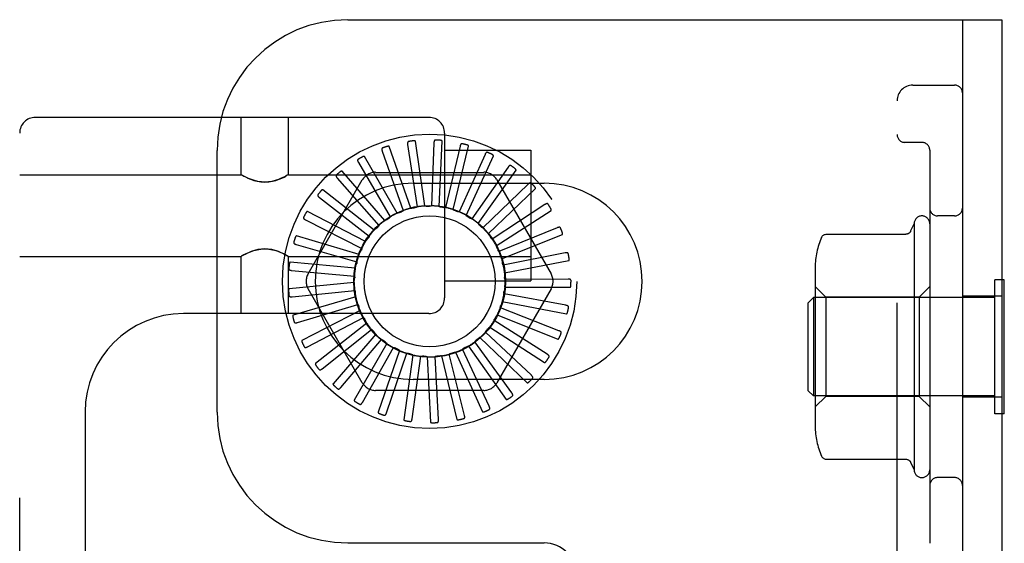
# Model space of a CAD drawing. Header units: inches. Extents: x 0 to 291, y 0 to 188.
# Tile 39 of 94: x 33.16 to 35.04, y 98.46 to 99.46. Entities that reach past the tile are written whole.
import ezdxf

# ---------------------------------------------------------------- set-up
doc = ezdxf.new("R2010")
doc.units = ezdxf.units.IN
doc.header["$LTSCALE"] = 16.01262
doc.header["$MEASUREMENT"] = 0
doc.linetypes.add('HIDDEN', pattern=[0.2, 0.1, -0.1])
doc.layers.add('DEFAULT_2', color=8, linetype='HIDDEN')

msp = doc.modelspace()

# ---------------------------------------------------------------- linework, layer by layer
at = {"layer": 'DEFAULT_2', "color": 8, "linetype": 'HIDDEN'}
for p, q in [((33.7827, 99.4566), (35.0327, 99.4566)), ((34.9577, 99.4566), (34.9577, 93.9566)), ((35.0327, 99.4566), (35.0327, 93.9566)), ((34.8627, 99.3316), (34.9427, 99.3316)), ((34.8327, 94.1116), (34.8327, 99.3016)), ((33.9377, 99.2699), (33.1852, 99.2699)), ((33.579, 99.1604), (33.579, 99.2699)), ((33.669, 99.1604), (33.669, 99.2699)), ((33.1552, 93.7394), (33.1552, 99.2399)), ((33.9677, 99.2399), (33.9677, 98.9249)), ((33.9028, 99.0962), (33.8619, 99.2143)), ((33.897, 99.2179), (33.915, 99.0989)), ((33.9298, 99.1006), (33.9121, 99.2243)), ((33.9472, 99.2211), (33.9423, 99.1008)), ((33.9573, 99.0997), (33.9632, 99.2245)), ((33.9971, 99.2147), (33.9696, 99.0976)), ((33.984, 99.0937), (34.0135, 99.2151)), ((34.8802, 99.2222), (34.8477, 99.2222)), ((33.5327, 98.7066), (33.5327, 99.2066)), ((33.877, 99.0869), (33.8145, 99.1951)), ((33.8484, 99.2052), (33.8885, 99.0917)), ((33.9677, 99.2074), (34.1327, 99.2074)), ((34.0449, 99.1991), (33.9957, 99.0893)), ((34.0091, 99.0827), (34.061, 99.1963)), ((34.1327, 99.2074), (34.1327, 98.9575)), ((34.8952, 99.2072), (34.8952, 98.456)), ((33.803, 99.1836), (33.8638, 99.0797)), ((34.0889, 99.1746), (34.0198, 99.0761)), ((33.1552, 99.1604), (33.579, 99.1604)), ((33.5795, 99.1601), (33.579, 99.1604)), ((33.5795, 99.1601), (33.5812, 99.1592)), ((33.581, 99.1593), (33.584, 99.1576)), ((33.6685, 99.1601), (33.6668, 99.1592)), ((33.669, 99.1604), (33.6684, 99.1601)), ((33.669, 99.1604), (34.1327, 99.1604)), ((33.7625, 99.1537), (33.8419, 99.0633)), ((33.8535, 99.0728), (33.7716, 99.1672)), ((33.8356, 99.1649), (34.0424, 99.1649)), ((34.0317, 99.0671), (34.1042, 99.1689)), ((33.7069, 98.9712), (33.8103, 99.1504)), ((33.9077, 99.1441), (34.1577, 99.1441)), ((34.1275, 99.1423), (34.0409, 99.0587)), ((34.051, 99.0476), (34.1414, 99.1338)), ((34.0677, 99.1504), (34.1711, 98.9712)), ((33.7284, 99.1167), (33.8235, 99.043)), ((33.833, 99.0545), (33.7348, 99.1317)), ((34.1592, 99.1033), (34.0584, 99.0375)), ((33.8164, 99.0327), (33.7053, 99.0899)), ((34.0661, 99.0247), (34.1713, 99.0923)), ((34.9427, 99.0816), (34.9102, 99.0816)), ((33.7019, 99.074), (33.8092, 99.0196)), ((34.183, 99.059), (34.0716, 99.0135)), ((34.8587, 99.0523), (34.8652, 99.0666)), ((34.8652, 99.0666), (34.8652, 98.5966)), ((33.8042, 99.0081), (33.6843, 99.0433)), ((34.0767, 98.9994), (34.1928, 99.0459)), ((34.6975, 99.0466), (34.8496, 99.0466)), ((33.6839, 99.027), (33.7996, 98.9939)), ((33.1552, 99.0044), (33.579, 99.0044)), ((33.5795, 99.0048), (33.579, 99.0044)), ((33.579, 98.8949), (33.579, 99.0044)), ((33.5812, 99.0057), (33.5795, 99.0048)), ((33.664, 99.0073), (33.667, 99.0056)), ((33.6668, 99.0057), (33.6685, 99.0048)), ((33.669, 99.0044), (33.6684, 99.0048)), ((33.669, 99.0044), (34.1327, 99.0044)), ((33.669, 98.8949), (33.669, 99.0044)), ((34.1979, 99.0109), (34.0799, 98.9874)), ((33.7969, 98.9817), (33.6725, 98.9935)), ((34.0824, 98.9726), (34.2051, 98.9963)), ((34.6762, 98.9833), (34.6762, 98.6799)), ((33.6752, 98.9774), (33.7951, 98.9668)), ((33.7948, 98.9543), (33.6704, 98.9424)), ((33.9677, 98.9574), (34.1327, 98.9574)), ((34.0828, 98.9452), (34.2078, 98.9452)), ((34.2036, 98.961), (34.0832, 98.9601)), ((34.6962, 98.9266), (34.6762, 98.9466)), ((34.8752, 98.9266), (34.8952, 98.9466)), ((35.0377, 98.9596), (35.0197, 98.9596)), ((35.0197, 98.7036), (35.0197, 98.9596)), ((35.0377, 98.7036), (35.0377, 98.9596)), ((33.676, 98.9271), (33.7958, 98.9394)), ((33.7978, 98.9271), (33.6779, 98.8919)), ((33.8103, 98.7629), (33.7069, 98.942)), ((34.1711, 98.942), (34.0677, 98.7629)), ((34.1996, 98.9108), (34.0813, 98.9328)), ((34.6627, 98.9156), (34.6727, 98.9256)), ((35.0197, 98.9256), (34.6727, 98.9256)), ((34.6727, 98.9256), (34.6727, 98.7376)), ((34.8752, 98.9266), (34.6962, 98.9266)), ((34.6962, 98.9266), (34.6962, 98.7366)), ((34.8752, 98.9266), (34.8752, 98.7366)), ((35.0327, 98.9281), (34.9577, 98.9281)), ((33.6864, 98.8779), (33.8016, 98.9126)), ((34.078, 98.9182), (34.2007, 98.8945)), ((34.6627, 98.7476), (34.6627, 98.9156)), ((33.9377, 98.8949), (33.4682, 98.8949)), ((33.8059, 98.9009), (33.6949, 98.8436)), ((34.0682, 98.8926), (34.1843, 98.8461)), ((34.1862, 98.8623), (34.0742, 98.9063)), ((33.7058, 98.8315), (33.8124, 98.8874)), ((33.8189, 98.8767), (33.7207, 98.7995)), ((33.8147, 98.8849), (33.8149, 98.8846)), ((34.0538, 98.8693), (34.1589, 98.8017)), ((34.1639, 98.8172), (34.0622, 98.8816)), ((33.7337, 98.7897), (33.8278, 98.8647)), ((33.8362, 98.8554), (33.7544, 98.761)), ((34.1335, 98.7772), (34.0458, 98.8597)), ((33.769, 98.7538), (33.8472, 98.8453)), ((33.8572, 98.8378), (33.7947, 98.7296)), ((34.0131, 98.8328), (34.0856, 98.7311)), ((34.096, 98.7436), (34.0255, 98.8412)), ((34.0352, 98.8491), (34.1256, 98.7629)), ((33.8105, 98.7253), (33.8699, 98.83)), ((33.8812, 98.8245), (33.8403, 98.7064)), ((33.8566, 98.7052), (33.8952, 98.8192)), ((33.9072, 98.8159), (33.8894, 98.6922)), ((33.9056, 98.6941), (33.922, 98.8134)), ((33.9344, 98.8124), (33.9404, 98.6876)), ((33.9559, 98.6926), (33.9494, 98.8127)), ((33.9618, 98.8142), (33.9913, 98.6927)), ((34.0056, 98.7005), (33.9764, 98.8173)), ((33.9883, 98.8211), (34.0402, 98.7074)), ((34.0528, 98.7178), (34.0021, 98.8269)), ((34.1577, 98.7691), (33.9077, 98.7691)), ((34.0424, 98.7483), (33.8356, 98.7483)), ((34.6627, 98.7476), (34.6727, 98.7376)), ((35.0197, 98.7376), (34.6727, 98.7376)), ((34.6962, 98.7366), (34.6762, 98.7166)), ((34.8752, 98.7366), (34.6962, 98.7366)), ((34.8752, 98.7366), (34.8952, 98.7166)), ((35.0327, 98.7351), (34.9577, 98.7351)), ((33.2802, 98.7069), (33.2802, 94.2724)), ((35.0377, 98.7036), (35.0197, 98.7036)), ((34.6975, 98.6167), (34.8496, 98.6167)), ((34.9427, 98.5816), (34.9102, 98.5816)), ((33.7827, 98.4566), (34.1577, 98.4566))]:
    msp.add_line(p, q, dxfattribs=at)
for points in [[(33.9502, 99.2267), (33.9498, 99.2266), (33.9493, 99.2265), (33.949, 99.2263), (33.9486, 99.2261), (33.9483, 99.2257), (33.9481, 99.2254), (33.9479, 99.225), (33.9477, 99.2245), (33.9476, 99.224), (33.9475, 99.2234), (33.9474, 99.2229), (33.9473, 99.2223), (33.9473, 99.2217), (33.9472, 99.2211)], [(33.849, 99.2115), (33.8486, 99.2113), (33.8483, 99.211), (33.848, 99.2107), (33.8478, 99.2103), (33.8476, 99.2099), (33.8476, 99.2095), (33.8475, 99.209), (33.8476, 99.2085), (33.8476, 99.208), (33.8477, 99.2075), (33.8478, 99.2069), (33.848, 99.2064), (33.8482, 99.2058), (33.8484, 99.2052)], [(33.8619, 99.2143), (33.8618, 99.2145), (33.8617, 99.2146), (33.8615, 99.2147), (33.8614, 99.2148), (33.8612, 99.2148), (33.861, 99.2148), (33.8607, 99.2149), (33.8605, 99.2149), (33.8603, 99.2149), (33.86, 99.2148), (33.8598, 99.2148), (33.8595, 99.2148), (33.8593, 99.2147), (33.859, 99.2147), (33.8587, 99.2146), (33.8584, 99.2146), (33.8581, 99.2145), (33.8578, 99.2144), (33.8575, 99.2143), (33.8572, 99.2142)], [(33.8989, 99.2239), (33.8985, 99.2238), (33.8981, 99.2236), (33.8977, 99.2233), (33.8975, 99.223), (33.8972, 99.2227), (33.8971, 99.2222), (33.897, 99.2218), (33.8969, 99.2213), (33.8968, 99.2208), (33.8968, 99.2202), (33.8969, 99.2197), (33.8969, 99.2191), (33.897, 99.2185), (33.897, 99.2179)], [(33.9121, 99.2243), (33.912, 99.2244), (33.9119, 99.2246), (33.9118, 99.2247), (33.9116, 99.2248), (33.9114, 99.2249), (33.9112, 99.2249), (33.911, 99.225), (33.9108, 99.225), (33.9106, 99.2251), (33.9103, 99.2251), (33.9101, 99.2251), (33.9098, 99.2251), (33.9096, 99.2252), (33.9093, 99.2252), (33.909, 99.2252), (33.9087, 99.2251), (33.9084, 99.2251), (33.9081, 99.2251), (33.9077, 99.2251), (33.9074, 99.225)], [(33.9632, 99.2245), (33.9632, 99.2247), (33.9631, 99.2249), (33.963, 99.225), (33.9629, 99.2251), (33.9627, 99.2252), (33.9625, 99.2253), (33.9623, 99.2254), (33.9621, 99.2255), (33.9619, 99.2256), (33.9617, 99.2257), (33.9614, 99.2257), (33.9612, 99.2258), (33.9609, 99.2259), (33.9606, 99.2259), (33.9604, 99.226), (33.9601, 99.226), (33.9598, 99.2261), (33.9594, 99.2261), (33.9591, 99.2261), (33.9587, 99.2262)], [(34.0011, 99.2196), (34.0007, 99.2197), (34.0002, 99.2197), (33.9998, 99.2196), (33.9994, 99.2194), (33.9991, 99.2191), (33.9988, 99.2188), (33.9985, 99.2184), (33.9983, 99.218), (33.998, 99.2175), (33.9978, 99.217), (33.9976, 99.2165), (33.9975, 99.2159), (33.9973, 99.2153), (33.9971, 99.2147)], [(34.0135, 99.2151), (34.0135, 99.2153), (34.0134, 99.2154), (34.0134, 99.2156), (34.0133, 99.2158), (34.0131, 99.2159), (34.013, 99.216), (34.0128, 99.2162), (34.0126, 99.2163), (34.0124, 99.2164), (34.0122, 99.2165), (34.012, 99.2166), (34.0117, 99.2167), (34.0115, 99.2169), (34.0112, 99.217), (34.0109, 99.2171), (34.0107, 99.2172), (34.0104, 99.2173), (34.0101, 99.2174), (34.0098, 99.2175), (34.0095, 99.2175)], [(33.8024, 99.1898), (33.8021, 99.1896), (33.8018, 99.1893), (33.8016, 99.1889), (33.8014, 99.1885), (33.8014, 99.1881), (33.8014, 99.1876), (33.8014, 99.1872), (33.8015, 99.1867), (33.8017, 99.1862), (33.8019, 99.1857), (33.8021, 99.1852), (33.8024, 99.1846), (33.8026, 99.1841), (33.803, 99.1836)], [(33.8145, 99.1951), (33.8144, 99.1952), (33.8143, 99.1953), (33.8141, 99.1954), (33.8139, 99.1954), (33.8137, 99.1954), (33.8135, 99.1954), (33.8133, 99.1954), (33.8131, 99.1953), (33.8128, 99.1953), (33.8126, 99.1952), (33.8124, 99.1952), (33.8121, 99.1951), (33.8119, 99.195), (33.8116, 99.1949), (33.8113, 99.1948), (33.8111, 99.1946), (33.8108, 99.1945), (33.8105, 99.1944), (33.8102, 99.1942), (33.8099, 99.1941)], [(34.0498, 99.2031), (34.0493, 99.2033), (34.0489, 99.2033), (34.0485, 99.2033), (34.0481, 99.2032), (34.0477, 99.203), (34.0473, 99.2027), (34.047, 99.2024), (34.0467, 99.202), (34.0464, 99.2016), (34.0461, 99.2012), (34.0458, 99.2007), (34.0455, 99.2002), (34.0452, 99.1996), (34.0449, 99.1991)], [(34.061, 99.1963), (34.0611, 99.1965), (34.0611, 99.1967), (34.061, 99.1969), (34.061, 99.197), (34.0608, 99.1972), (34.0607, 99.1974), (34.0606, 99.1975), (34.0604, 99.1977), (34.0602, 99.1978), (34.06, 99.198), (34.0598, 99.1981), (34.0596, 99.1983), (34.0594, 99.1984), (34.0592, 99.1986), (34.0589, 99.1987), (34.0587, 99.1989), (34.0584, 99.199), (34.0581, 99.1992), (34.0578, 99.1994), (34.0575, 99.1995)], [(34.0944, 99.1777), (34.094, 99.1779), (34.0936, 99.1781), (34.0932, 99.1781), (34.0928, 99.1781), (34.0924, 99.178), (34.092, 99.1778), (34.0916, 99.1775), (34.0912, 99.1772), (34.0908, 99.1769), (34.0904, 99.1765), (34.09, 99.1761), (34.0897, 99.1756), (34.0893, 99.1751), (34.0889, 99.1746)], [(34.1042, 99.1689), (34.1043, 99.1691), (34.1043, 99.1692), (34.1043, 99.1694), (34.1042, 99.1696), (34.1042, 99.1698), (34.1041, 99.17), (34.104, 99.1701), (34.1038, 99.1703), (34.1037, 99.1705), (34.1035, 99.1707), (34.1034, 99.1709), (34.1032, 99.1711), (34.103, 99.1713), (34.1028, 99.1715), (34.1026, 99.1717), (34.1024, 99.1719), (34.1021, 99.1721), (34.1019, 99.1723), (34.1016, 99.1725), (34.1014, 99.1726)], [(33.5836, 99.1579), (33.5871, 99.1561), (33.5915, 99.154), (33.5967, 99.1517), (33.6027, 99.1496), (33.6092, 99.1478), (33.6164, 99.1466), (33.6239, 99.1462), (33.6314, 99.1466), (33.6386, 99.1478), (33.6452, 99.1496), (33.6512, 99.1517), (33.6564, 99.1539), (33.6609, 99.156), (33.6644, 99.1579)], [(33.6669, 99.1593), (33.664, 99.1576), (33.6601, 99.1557), (33.6554, 99.1535), (33.6499, 99.1512), (33.6438, 99.1492), (33.6373, 99.1475), (33.6307, 99.1465), (33.624, 99.1462), (33.6174, 99.1465), (33.6107, 99.1475), (33.6043, 99.1492), (33.5982, 99.1512), (33.5927, 99.1534), (33.5879, 99.1557), (33.584, 99.1576)], [(33.7608, 99.1598), (33.7605, 99.1595), (33.7602, 99.1591), (33.7601, 99.1587), (33.76, 99.1583), (33.76, 99.1578), (33.7601, 99.1574), (33.7603, 99.157), (33.7605, 99.1565), (33.7607, 99.1561), (33.761, 99.1556), (33.7613, 99.1551), (33.7617, 99.1547), (33.7621, 99.1542), (33.7625, 99.1537)], [(33.7716, 99.1672), (33.7715, 99.1673), (33.7713, 99.1674), (33.7712, 99.1674), (33.771, 99.1674), (33.7708, 99.1674), (33.7706, 99.1673), (33.7704, 99.1673), (33.7702, 99.1672), (33.7699, 99.1671), (33.7697, 99.167), (33.7695, 99.1669), (33.7693, 99.1667), (33.769, 99.1666), (33.7688, 99.1665), (33.7686, 99.1663), (33.7683, 99.1661), (33.7681, 99.166), (33.7678, 99.1658), (33.7676, 99.1655), (33.7673, 99.1653)], [(34.1335, 99.1443), (34.1331, 99.1446), (34.1327, 99.1448), (34.1323, 99.1449), (34.1319, 99.145), (34.1315, 99.1449), (34.1311, 99.1448), (34.1306, 99.1447), (34.1302, 99.1445), (34.1297, 99.1442), (34.1293, 99.1439), (34.1288, 99.1435), (34.1284, 99.1431), (34.1279, 99.1427), (34.1275, 99.1423)], [(34.1414, 99.1338), (34.1415, 99.134), (34.1416, 99.1341), (34.1416, 99.1343), (34.1416, 99.1345), (34.1415, 99.1347), (34.1415, 99.1349), (34.1414, 99.1351), (34.1413, 99.1353), (34.1412, 99.1355), (34.1411, 99.1357), (34.141, 99.1359), (34.1408, 99.1361), (34.1407, 99.1364), (34.1405, 99.1366), (34.1403, 99.1368), (34.1402, 99.1371), (34.14, 99.1373), (34.1398, 99.1375), (34.1395, 99.1378), (34.1393, 99.1381)], [(33.7255, 99.1224), (33.7253, 99.122), (33.7251, 99.1216), (33.7251, 99.1212), (33.7251, 99.1208), (33.7252, 99.1203), (33.7254, 99.1199), (33.7256, 99.1195), (33.7259, 99.1191), (33.7262, 99.1187), (33.7266, 99.1183), (33.727, 99.1179), (33.7274, 99.1175), (33.7279, 99.1171), (33.7284, 99.1167)], [(33.7348, 99.1317), (33.7346, 99.1318), (33.7345, 99.1319), (33.7343, 99.1319), (33.7341, 99.1318), (33.7339, 99.1317), (33.7337, 99.1317), (33.7336, 99.1316), (33.7334, 99.1314), (33.7332, 99.1313), (33.733, 99.1312), (33.7328, 99.131), (33.7326, 99.1308), (33.7324, 99.1307), (33.7322, 99.1305), (33.732, 99.1303), (33.7318, 99.13), (33.7315, 99.1298), (33.7313, 99.1296), (33.7311, 99.1294), (33.7309, 99.1291)], [(33.9028, 99.0962), (33.905, 99.0966), (33.9072, 99.0969), (33.9094, 99.0972), (33.9116, 99.0975)], [(33.915, 99.0989), (33.9145, 99.0985), (33.9139, 99.0982), (33.9134, 99.0979), (33.9128, 99.0977), (33.9122, 99.0976), (33.9116, 99.0975)], [(33.9298, 99.1006), (33.9321, 99.1005), (33.9343, 99.1004), (33.9365, 99.1003), (33.9387, 99.1001)], [(33.9423, 99.1008), (33.9418, 99.1006), (33.9412, 99.1004), (33.9406, 99.1002), (33.94, 99.1001), (33.9393, 99.1001), (33.9387, 99.1001)], [(33.9573, 99.0997), (33.9594, 99.0992), (33.9616, 99.0987), (33.9637, 99.0981), (33.9659, 99.0976)], [(33.9696, 99.0976), (33.969, 99.0974), (33.9683, 99.0973), (33.9677, 99.0973), (33.9671, 99.0973), (33.9665, 99.0974), (33.9659, 99.0976)], [(34.1655, 99.1041), (34.1652, 99.1045), (34.1648, 99.1048), (34.1645, 99.1049), (34.1641, 99.1051), (34.1636, 99.1051), (34.1632, 99.1051), (34.1627, 99.105), (34.1623, 99.1049), (34.1618, 99.1047), (34.1613, 99.1045), (34.1608, 99.1042), (34.1603, 99.1039), (34.1597, 99.1036), (34.1592, 99.1033)], [(34.1713, 99.0923), (34.1714, 99.0924), (34.1715, 99.0926), (34.1715, 99.0927), (34.1716, 99.0929), (34.1716, 99.0931), (34.1715, 99.0933), (34.1715, 99.0935), (34.1715, 99.0938), (34.1714, 99.094), (34.1713, 99.0942), (34.1712, 99.0945), (34.1711, 99.0947), (34.171, 99.0949), (34.1709, 99.0952), (34.1708, 99.0955), (34.1707, 99.0957), (34.1705, 99.096), (34.1704, 99.0963), (34.1702, 99.0966), (34.17, 99.0969)], [(33.698, 99.079), (33.6979, 99.0786), (33.6978, 99.0781), (33.6978, 99.0777), (33.6979, 99.0773), (33.6981, 99.0769), (33.6983, 99.0765), (33.6986, 99.0762), (33.699, 99.0758), (33.6994, 99.0755), (33.6998, 99.0752), (33.7003, 99.0749), (33.7008, 99.0746), (33.7013, 99.0743), (33.7019, 99.074)], [(33.7053, 99.0899), (33.7052, 99.09), (33.705, 99.09), (33.7048, 99.0899), (33.7047, 99.0899), (33.7045, 99.0898), (33.7043, 99.0897), (33.7042, 99.0895), (33.704, 99.0894), (33.7038, 99.0892), (33.7037, 99.089), (33.7035, 99.0888), (33.7033, 99.0886), (33.7032, 99.0884), (33.703, 99.0882), (33.7028, 99.0879), (33.7027, 99.0877), (33.7025, 99.0874), (33.7024, 99.0872), (33.7022, 99.0869), (33.702, 99.0866)], [(33.8535, 99.0728), (33.8554, 99.0739), (33.8573, 99.075), (33.8592, 99.0761), (33.8612, 99.0772)], [(33.8638, 99.0797), (33.8635, 99.0792), (33.8631, 99.0787), (33.8627, 99.0783), (33.8622, 99.0779), (33.8617, 99.0775), (33.8612, 99.0772)], [(33.877, 99.0869), (33.8791, 99.0876), (33.8812, 99.0884), (33.8833, 99.0891), (33.8854, 99.0897)], [(33.8885, 99.0917), (33.8881, 99.0913), (33.8876, 99.0909), (33.8871, 99.0905), (33.8866, 99.0902), (33.886, 99.0899), (33.8854, 99.0897)], [(33.984, 99.0937), (33.986, 99.0928), (33.9881, 99.0919), (33.9901, 99.0909), (33.9921, 99.0899)], [(33.9957, 99.0893), (33.9951, 99.0892), (33.9945, 99.0892), (33.9938, 99.0893), (33.9932, 99.0895), (33.9926, 99.0897), (33.9921, 99.0899)], [(34.0091, 99.0827), (34.011, 99.0814), (34.0128, 99.0801), (34.0146, 99.0788), (34.0163, 99.0775)], [(34.0198, 99.0761), (34.0192, 99.0762), (34.0186, 99.0764), (34.018, 99.0766), (34.0174, 99.0768), (34.0168, 99.0771), (34.0163, 99.0775)], [(33.833, 99.0545), (33.8347, 99.056), (33.8364, 99.0574), (33.8381, 99.0589), (33.8398, 99.0603)], [(33.8419, 99.0633), (33.8417, 99.0627), (33.8414, 99.0622), (33.841, 99.0616), (33.8407, 99.0611), (33.8402, 99.0607), (33.8398, 99.0603)], [(34.0317, 99.0671), (34.0333, 99.0655), (34.0348, 99.0639), (34.0363, 99.0623), (34.0378, 99.0606)], [(34.0409, 99.0587), (34.0403, 99.0589), (34.0398, 99.0591), (34.0392, 99.0594), (34.0387, 99.0598), (34.0382, 99.0602), (34.0378, 99.0606)], [(34.1893, 99.0586), (34.1891, 99.059), (34.1888, 99.0593), (34.1885, 99.0596), (34.1881, 99.0598), (34.1877, 99.0599), (34.1873, 99.06), (34.1868, 99.06), (34.1863, 99.0599), (34.1858, 99.0599), (34.1852, 99.0597), (34.1847, 99.0596), (34.1841, 99.0594), (34.1836, 99.0592), (34.183, 99.059)], [(33.6843, 99.0433), (33.6842, 99.0433), (33.684, 99.0433), (33.6838, 99.0432), (33.6837, 99.0431), (33.6835, 99.043), (33.6834, 99.0428), (33.6832, 99.0427), (33.6831, 99.0425), (33.683, 99.0423), (33.6829, 99.0421), (33.6827, 99.0419), (33.6826, 99.0416), (33.6825, 99.0414), (33.6824, 99.0411), (33.6823, 99.0409), (33.6821, 99.0406), (33.682, 99.0403), (33.6819, 99.04), (33.6818, 99.0397), (33.6817, 99.0394)], [(33.8164, 99.0327), (33.8178, 99.0344), (33.8191, 99.0362), (33.8205, 99.0379), (33.822, 99.0396)], [(33.8235, 99.043), (33.8233, 99.0424), (33.8232, 99.0418), (33.8229, 99.0412), (33.8227, 99.0406), (33.8223, 99.0401), (33.822, 99.0396)], [(34.051, 99.0476), (34.0522, 99.0457), (34.0534, 99.0439), (34.0546, 99.042), (34.0557, 99.0401)], [(34.0584, 99.0375), (34.0579, 99.0379), (34.0574, 99.0382), (34.0569, 99.0386), (34.0564, 99.0391), (34.0561, 99.0395), (34.0557, 99.0401)], [(34.1928, 99.0459), (34.1929, 99.046), (34.193, 99.0461), (34.1931, 99.0463), (34.1932, 99.0464), (34.1932, 99.0466), (34.1932, 99.0468), (34.1932, 99.0471), (34.1932, 99.0473), (34.1932, 99.0475), (34.1932, 99.0478), (34.1931, 99.048), (34.1931, 99.0483), (34.193, 99.0485), (34.193, 99.0488), (34.1929, 99.0491), (34.1928, 99.0494), (34.1927, 99.0497), (34.1926, 99.05), (34.1925, 99.0503), (34.1924, 99.0505)], [(34.6884, 99.0406), (34.689, 99.0418), (34.6898, 99.0429), (34.6907, 99.0439), (34.6918, 99.0447), (34.6929, 99.0454), (34.6942, 99.046), (34.6955, 99.0464), (34.6969, 99.0466), (34.6975, 99.0466)], [(34.8587, 99.0523), (34.8585, 99.0521), (34.8584, 99.0518), (34.8583, 99.0515), (34.8581, 99.0513), (34.8579, 99.051), (34.8577, 99.0507), (34.8575, 99.0504), (34.8573, 99.0501), (34.857, 99.0498), (34.8567, 99.0495), (34.8563, 99.0492), (34.8559, 99.0488), (34.8555, 99.0485), (34.855, 99.0481), (34.8544, 99.0478), (34.8537, 99.0475), (34.8529, 99.0471), (34.852, 99.0469), (34.8508, 99.0466), (34.8496, 99.0466)], [(33.6792, 99.0312), (33.6791, 99.0307), (33.6791, 99.0303), (33.6792, 99.0299), (33.6794, 99.0295), (33.6797, 99.0292), (33.68, 99.0288), (33.6803, 99.0285), (33.6807, 99.0283), (33.6812, 99.028), (33.6817, 99.0278), (33.6822, 99.0276), (33.6828, 99.0274), (33.6833, 99.0272), (33.6839, 99.027)], [(33.8092, 99.0196), (33.8092, 99.0189), (33.8091, 99.0183), (33.809, 99.0177), (33.8089, 99.0171), (33.8086, 99.0165), (33.8084, 99.016)], [(34.0661, 99.0247), (34.067, 99.0227), (34.0678, 99.0206), (34.0686, 99.0185), (34.0694, 99.0165)], [(33.664, 99.0073), (33.6601, 99.0092), (33.6553, 99.0114), (33.6498, 99.0137), (33.6437, 99.0157), (33.6372, 99.0174), (33.6306, 99.0184), (33.6239, 99.0187), (33.6173, 99.0184), (33.6107, 99.0174), (33.6042, 99.0157), (33.5981, 99.0137), (33.5926, 99.0114), (33.5879, 99.0092), (33.584, 99.0072), (33.581, 99.0056)], [(33.5836, 99.007), (33.5871, 99.0088), (33.5915, 99.011), (33.5968, 99.0132), (33.6027, 99.0153), (33.6093, 99.0171), (33.6165, 99.0182), (33.624, 99.0187), (33.6315, 99.0182), (33.6387, 99.0171), (33.6453, 99.0153), (33.6512, 99.0132), (33.6565, 99.0109), (33.6609, 99.0088), (33.6644, 99.007)], [(33.8042, 99.0081), (33.8052, 99.0101), (33.8062, 99.0121), (33.8073, 99.014), (33.8084, 99.016)], [(34.0716, 99.0135), (34.0711, 99.0139), (34.0707, 99.0143), (34.0703, 99.0148), (34.0699, 99.0154), (34.0696, 99.0159), (34.0694, 99.0165)], [(34.2041, 99.0094), (34.2039, 99.0098), (34.2037, 99.0102), (34.2035, 99.0105), (34.2031, 99.0108), (34.2027, 99.011), (34.2023, 99.0111), (34.2019, 99.0112), (34.2014, 99.0113), (34.2009, 99.0113), (34.2003, 99.0113), (34.1997, 99.0112), (34.1992, 99.0111), (34.1986, 99.0111), (34.1979, 99.0109)], [(34.2051, 98.9963), (34.2052, 98.9963), (34.2054, 98.9964), (34.2055, 98.9966), (34.2056, 98.9967), (34.2056, 98.9969), (34.2057, 98.9971), (34.2057, 98.9973), (34.2058, 98.9975), (34.2058, 98.9978), (34.2058, 98.998), (34.2058, 98.9983), (34.2058, 98.9985), (34.2058, 98.9988), (34.2058, 98.9991), (34.2058, 98.9994), (34.2058, 98.9997), (34.2057, 99), (34.2057, 99.0003), (34.2057, 99.0006), (34.2056, 99.001)], [(33.6725, 98.9935), (33.6724, 98.9935), (33.6722, 98.9935), (33.6721, 98.9934), (33.6719, 98.9932), (33.6718, 98.9931), (33.6717, 98.9929), (33.6716, 98.9927), (33.6715, 98.9925), (33.6714, 98.9923), (33.6713, 98.9921), (33.6712, 98.9918), (33.6712, 98.9916), (33.6711, 98.9913), (33.671, 98.9911), (33.671, 98.9908), (33.6709, 98.9905), (33.6708, 98.9902), (33.6708, 98.9899), (33.6707, 98.9895), (33.6707, 98.9892)], [(33.7969, 98.9817), (33.7975, 98.9838), (33.7981, 98.9859), (33.7988, 98.9881), (33.7995, 98.9902)], [(33.7996, 98.9939), (33.7998, 98.9932), (33.7998, 98.9926), (33.7998, 98.992), (33.7998, 98.9914), (33.7997, 98.9908), (33.7995, 98.9902)], [(34.0767, 98.9994), (34.0772, 98.9973), (34.0776, 98.9951), (34.078, 98.9929), (34.0784, 98.9907)], [(34.0799, 98.9874), (34.0795, 98.9879), (34.0792, 98.9884), (34.0789, 98.9889), (34.0787, 98.9895), (34.0785, 98.9901), (34.0784, 98.9907)], [(33.6698, 98.9807), (33.6698, 98.9802), (33.6699, 98.9798), (33.6701, 98.9794), (33.6703, 98.9791), (33.6706, 98.9788), (33.671, 98.9785), (33.6714, 98.9783), (33.6718, 98.9781), (33.6723, 98.9779), (33.6729, 98.9778), (33.6734, 98.9777), (33.674, 98.9776), (33.6746, 98.9775), (33.6752, 98.9774)], [(33.7948, 98.9543), (33.7949, 98.9565), (33.7951, 98.9588), (33.7954, 98.961), (33.7957, 98.9632)], [(33.7951, 98.9668), (33.7953, 98.9662), (33.7955, 98.9656), (33.7956, 98.965), (33.7957, 98.9644), (33.7957, 98.9638), (33.7957, 98.9632)], [(34.0824, 98.9726), (34.0824, 98.9704), (34.0824, 98.9682), (34.0824, 98.9659), (34.0823, 98.9637)], [(34.0832, 98.9601), (34.0829, 98.9607), (34.0827, 98.9613), (34.0825, 98.9619), (34.0824, 98.9625), (34.0823, 98.9631), (34.0823, 98.9637)], [(34.0828, 98.9452), (34.0824, 98.943), (34.082, 98.9408), (34.0815, 98.9386), (34.0811, 98.9365)], [(34.2093, 98.9583), (34.2092, 98.9587), (34.2091, 98.9591), (34.2089, 98.9595), (34.2086, 98.9598), (34.2083, 98.9601), (34.2079, 98.9603), (34.2075, 98.9605), (34.207, 98.9606), (34.2065, 98.9607), (34.2059, 98.9608), (34.2054, 98.9609), (34.2048, 98.9609), (34.2042, 98.9609), (34.2036, 98.961)], [(34.2078, 98.9452), (34.2079, 98.9452), (34.2081, 98.9453), (34.2082, 98.9454), (34.2083, 98.9455), (34.2084, 98.9457), (34.2085, 98.9459), (34.2086, 98.9461), (34.2087, 98.9463), (34.2088, 98.9465), (34.2088, 98.9468), (34.2089, 98.947), (34.2089, 98.9473), (34.209, 98.9475), (34.209, 98.9478), (34.2091, 98.9481), (34.2091, 98.9484), (34.2091, 98.9487), (34.2091, 98.949), (34.2092, 98.9493), (34.2092, 98.9496)], [(33.6704, 98.9424), (33.6702, 98.9424), (33.67, 98.9423), (33.6699, 98.9422), (33.6698, 98.942), (33.6697, 98.9419), (33.6696, 98.9417), (33.6696, 98.9415), (33.6695, 98.9412), (33.6695, 98.941), (33.6694, 98.9408), (33.6694, 98.9405), (33.6694, 98.9403), (33.6694, 98.94), (33.6693, 98.9397), (33.6693, 98.9394), (33.6693, 98.9391), (33.6693, 98.9388), (33.6693, 98.9385), (33.6694, 98.9382), (33.6694, 98.9379)], [(33.6701, 98.9293), (33.6702, 98.9288), (33.6704, 98.9284), (33.6706, 98.9281), (33.6709, 98.9278), (33.6713, 98.9276), (33.6717, 98.9274), (33.6721, 98.9272), (33.6726, 98.9271), (33.6731, 98.9271), (33.6737, 98.927), (33.6742, 98.927), (33.6748, 98.9271), (33.6754, 98.9271), (33.676, 98.9271)], [(33.7958, 98.9394), (33.7961, 98.9389), (33.7964, 98.9383), (33.7966, 98.9377), (33.7968, 98.9371), (33.7969, 98.9365), (33.797, 98.9359)], [(33.7978, 98.9271), (33.7976, 98.9293), (33.7973, 98.9315), (33.7972, 98.9337), (33.797, 98.9359)], [(34.0813, 98.9328), (34.0811, 98.9334), (34.081, 98.934), (34.0809, 98.9346), (34.0809, 98.9352), (34.0809, 98.9359), (34.0811, 98.9365)], [(33.8016, 98.9126), (33.8021, 98.9122), (33.8024, 98.9117), (33.8028, 98.9111), (33.8031, 98.9106), (33.8033, 98.91), (33.8035, 98.9094)], [(33.8059, 98.9009), (33.8053, 98.903), (33.8046, 98.9051), (33.8041, 98.9073), (33.8035, 98.9094)], [(34.0742, 98.9063), (34.0741, 98.9069), (34.0741, 98.9075), (34.0742, 98.9082), (34.0743, 98.9088), (34.0745, 98.9094), (34.0747, 98.9099)], [(34.078, 98.9182), (34.0772, 98.9161), (34.0764, 98.914), (34.0756, 98.912), (34.0747, 98.9099)], [(34.2047, 98.9071), (34.2047, 98.9075), (34.2047, 98.908), (34.2045, 98.9084), (34.2043, 98.9087), (34.2041, 98.9091), (34.2037, 98.9093), (34.2033, 98.9096), (34.2029, 98.9098), (34.2024, 98.91), (34.2019, 98.9102), (34.2014, 98.9104), (34.2008, 98.9105), (34.2002, 98.9107), (34.1996, 98.9108)], [(33.6779, 98.8919), (33.6777, 98.8918), (33.6776, 98.8917), (33.6775, 98.8915), (33.6774, 98.8914), (33.6774, 98.8912), (33.6773, 98.891), (33.6773, 98.8907), (33.6773, 98.8905), (33.6773, 98.8903), (33.6773, 98.89), (33.6773, 98.8898), (33.6773, 98.8895), (33.6774, 98.8893), (33.6774, 98.889), (33.6775, 98.8887), (33.6775, 98.8884), (33.6776, 98.8881), (33.6776, 98.8878), (33.6777, 98.8875), (33.6778, 98.8872)], [(34.0682, 98.8926), (34.0671, 98.8907), (34.0659, 98.8888), (34.0646, 98.8869), (34.0634, 98.8851)], [(34.2007, 98.8945), (34.2009, 98.8945), (34.2011, 98.8946), (34.2012, 98.8947), (34.2014, 98.8948), (34.2015, 98.8949), (34.2016, 98.8951), (34.2018, 98.8953), (34.2019, 98.8954), (34.202, 98.8957), (34.2021, 98.8959), (34.2022, 98.8961), (34.2023, 98.8963), (34.2024, 98.8966), (34.2025, 98.8969), (34.2026, 98.8971), (34.2027, 98.8974), (34.2027, 98.8977), (34.2028, 98.898), (34.2029, 98.8984), (34.203, 98.8987)], [(33.6801, 98.8789), (33.6803, 98.8785), (33.6806, 98.8781), (33.6809, 98.8778), (33.6812, 98.8776), (33.6816, 98.8774), (33.682, 98.8773), (33.6825, 98.8773), (33.683, 98.8773), (33.6835, 98.8773), (33.6841, 98.8774), (33.6846, 98.8775), (33.6852, 98.8776), (33.6858, 98.8777), (33.6864, 98.8779)], [(33.8124, 98.8874), (33.8129, 98.8871), (33.8133, 98.8867), (33.8138, 98.8863), (33.8141, 98.8859), (33.8145, 98.8854), (33.8147, 98.8849)], [(33.8189, 98.8767), (33.8182, 98.878), (33.8175, 98.8793), (33.8168, 98.8806), (33.8162, 98.882), (33.8155, 98.8833), (33.8149, 98.8846)], [(34.0538, 98.8693), (34.0523, 98.8676), (34.0507, 98.866), (34.0492, 98.8644), (34.0476, 98.8629)], [(34.0622, 98.8816), (34.0623, 98.8822), (34.0624, 98.8828), (34.0626, 98.8834), (34.0628, 98.884), (34.0631, 98.8846), (34.0634, 98.8851)], [(33.8278, 98.8647), (33.8284, 98.8644), (33.8289, 98.8641), (33.8294, 98.8638), (33.8299, 98.8634), (33.8303, 98.8629), (33.8307, 98.8624)], [(33.8362, 98.8554), (33.8348, 98.8572), (33.8334, 98.8589), (33.8321, 98.8607), (33.8307, 98.8624)], [(34.0458, 98.8597), (34.046, 98.8603), (34.0462, 98.8608), (34.0465, 98.8614), (34.0468, 98.8619), (34.0472, 98.8624), (34.0476, 98.8629)], [(34.1905, 98.8577), (34.1906, 98.8581), (34.1907, 98.8586), (34.1906, 98.859), (34.1905, 98.8594), (34.1903, 98.8598), (34.19, 98.8601), (34.1897, 98.8604), (34.1893, 98.8607), (34.1888, 98.861), (34.1884, 98.8613), (34.1879, 98.8616), (34.1873, 98.8618), (34.1868, 98.8621), (34.1862, 98.8623)], [(33.6949, 98.8436), (33.6947, 98.8435), (33.6946, 98.8434), (33.6946, 98.8432), (33.6945, 98.843), (33.6945, 98.8428), (33.6945, 98.8426), (33.6945, 98.8424), (33.6945, 98.8422), (33.6946, 98.842), (33.6946, 98.8417), (33.6947, 98.8415), (33.6948, 98.8412), (33.6949, 98.841), (33.6949, 98.8407), (33.695, 98.8404), (33.6951, 98.8402), (33.6953, 98.8399), (33.6954, 98.8396), (33.6955, 98.8393), (33.6957, 98.8389)], [(33.6995, 98.8313), (33.6998, 98.8309), (33.7001, 98.8306), (33.7004, 98.8304), (33.7008, 98.8302), (33.7012, 98.8301), (33.7017, 98.8301), (33.7022, 98.8302), (33.7026, 98.8302), (33.7031, 98.8304), (33.7037, 98.8306), (33.7042, 98.8308), (33.7047, 98.831), (33.7053, 98.8312), (33.7058, 98.8315)], [(33.8472, 98.8453), (33.8478, 98.8452), (33.8484, 98.845), (33.849, 98.8447), (33.8495, 98.8444), (33.85, 98.8441), (33.8505, 98.8437)], [(33.8572, 98.8378), (33.8555, 98.8392), (33.8538, 98.8407), (33.8521, 98.8422), (33.8505, 98.8437)], [(34.0131, 98.8328), (34.0111, 98.8319), (34.0091, 98.831), (34.007, 98.8301), (34.005, 98.8292)], [(34.0255, 98.8412), (34.0258, 98.8417), (34.0261, 98.8423), (34.0265, 98.8428), (34.0269, 98.8432), (34.0274, 98.8436), (34.0279, 98.844)], [(34.0352, 98.8491), (34.0334, 98.8478), (34.0316, 98.8465), (34.0297, 98.8452), (34.0279, 98.844)], [(34.1843, 98.8461), (34.1844, 98.8461), (34.1846, 98.8461), (34.1848, 98.8461), (34.1849, 98.8462), (34.1851, 98.8463), (34.1852, 98.8465), (34.1854, 98.8466), (34.1856, 98.8468), (34.1857, 98.847), (34.1858, 98.8472), (34.186, 98.8474), (34.1861, 98.8476), (34.1863, 98.8478), (34.1864, 98.8481), (34.1866, 98.8483), (34.1867, 98.8486), (34.1868, 98.8489), (34.187, 98.8492), (34.1871, 98.8495), (34.1873, 98.8498)], [(33.8699, 98.83), (33.8706, 98.8299), (33.8712, 98.8299), (33.8718, 98.8297), (33.8724, 98.8295), (33.8729, 98.8293), (33.8735, 98.829)], [(33.8812, 98.8245), (33.8792, 98.8255), (33.8773, 98.8267), (33.8754, 98.8278), (33.8735, 98.829)], [(33.8952, 98.8192), (33.8958, 98.8193), (33.8964, 98.8193), (33.897, 98.8193), (33.8976, 98.8192), (33.8982, 98.8191), (33.8988, 98.8189)], [(33.9072, 98.8159), (33.9051, 98.8166), (33.903, 98.8173), (33.9009, 98.8181), (33.8988, 98.8189)], [(33.922, 98.8134), (33.9225, 98.8136), (33.9231, 98.8137), (33.9238, 98.8138), (33.9244, 98.8139), (33.925, 98.8138), (33.9256, 98.8138)], [(33.9344, 98.8124), (33.9322, 98.8127), (33.93, 98.813), (33.9278, 98.8134), (33.9256, 98.8138)], [(33.9494, 98.8127), (33.9499, 98.8131), (33.9505, 98.8133), (33.9511, 98.8135), (33.9517, 98.8137), (33.9523, 98.8138), (33.9529, 98.8138)], [(33.9618, 98.8142), (33.9596, 98.814), (33.9573, 98.8139), (33.9551, 98.8138), (33.9529, 98.8138)], [(33.9764, 98.8173), (33.9769, 98.8177), (33.9774, 98.8181), (33.9779, 98.8184), (33.9785, 98.8187), (33.9791, 98.8189), (33.9797, 98.819)], [(33.9883, 98.8211), (33.9862, 98.8205), (33.984, 98.82), (33.9818, 98.8195), (33.9797, 98.819)], [(34.0021, 98.8269), (34.0025, 98.8274), (34.0029, 98.8278), (34.0034, 98.8283), (34.0039, 98.8286), (34.0044, 98.8289), (34.005, 98.8292)], [(34.1672, 98.8119), (34.1675, 98.8123), (34.1676, 98.8127), (34.1676, 98.8131), (34.1675, 98.8135), (34.1674, 98.814), (34.1672, 98.8143), (34.1669, 98.8147), (34.1666, 98.8151), (34.1662, 98.8155), (34.1658, 98.8158), (34.1654, 98.8162), (34.1649, 98.8165), (34.1644, 98.8169), (34.1639, 98.8172)], [(33.7207, 98.7995), (33.7206, 98.7993), (33.7205, 98.7992), (33.7204, 98.799), (33.7204, 98.7988), (33.7205, 98.7986), (33.7205, 98.7984), (33.7205, 98.7982), (33.7206, 98.798), (33.7207, 98.7978), (33.7208, 98.7976), (33.7209, 98.7973), (33.721, 98.7971), (33.7211, 98.7969), (33.7213, 98.7966), (33.7214, 98.7964), (33.7216, 98.7961), (33.7218, 98.7958), (33.7219, 98.7956), (33.7221, 98.7953), (33.7223, 98.7951)], [(34.1589, 98.8017), (34.1591, 98.8016), (34.1592, 98.8016), (34.1594, 98.8016), (34.1596, 98.8017), (34.1598, 98.8018), (34.16, 98.8019), (34.1601, 98.802), (34.1603, 98.8021), (34.1605, 98.8023), (34.1607, 98.8024), (34.1609, 98.8026), (34.161, 98.8028), (34.1612, 98.803), (34.1614, 98.8032), (34.1616, 98.8034), (34.1618, 98.8037), (34.162, 98.8039), (34.1622, 98.8042), (34.1623, 98.8044), (34.1625, 98.8047)], [(33.7276, 98.7883), (33.7279, 98.7879), (33.7282, 98.7877), (33.7286, 98.7875), (33.729, 98.7874), (33.7295, 98.7874), (33.7299, 98.7875), (33.7304, 98.7876), (33.7308, 98.7878), (33.7313, 98.788), (33.7318, 98.7883), (33.7323, 98.7886), (33.7327, 98.7889), (33.7332, 98.7893), (33.7337, 98.7897)], [(34.1357, 98.7713), (34.136, 98.7717), (34.1362, 98.7721), (34.1363, 98.7725), (34.1363, 98.7729), (34.1363, 98.7733), (34.1361, 98.7737), (34.136, 98.7742), (34.1357, 98.7746), (34.1354, 98.775), (34.1351, 98.7755), (34.1347, 98.7759), (34.1343, 98.7763), (34.1339, 98.7768), (34.1335, 98.7772)], [(33.7544, 98.761), (33.7543, 98.7608), (33.7542, 98.7607), (33.7542, 98.7605), (33.7542, 98.7603), (33.7543, 98.7601), (33.7544, 98.7599), (33.7545, 98.7597), (33.7546, 98.7595), (33.7547, 98.7593), (33.7548, 98.7591), (33.755, 98.7589), (33.7552, 98.7587), (33.7553, 98.7585), (33.7555, 98.7583), (33.7557, 98.7581), (33.7559, 98.7579), (33.7561, 98.7576), (33.7563, 98.7574), (33.7566, 98.7572), (33.7568, 98.7569)], [(34.1256, 98.7629), (34.1258, 98.7628), (34.1259, 98.7627), (34.1261, 98.7627), (34.1263, 98.7627), (34.1265, 98.7628), (34.1267, 98.7628), (34.1269, 98.7629), (34.1271, 98.763), (34.1273, 98.7631), (34.1275, 98.7633), (34.1277, 98.7634), (34.1279, 98.7636), (34.1281, 98.7637), (34.1283, 98.7639), (34.1286, 98.7641), (34.1288, 98.7643), (34.129, 98.7645), (34.1293, 98.7647), (34.1295, 98.7649), (34.1298, 98.7652)], [(33.7632, 98.7513), (33.7636, 98.751), (33.764, 98.7508), (33.7644, 98.7508), (33.7649, 98.7508), (33.7653, 98.7508), (33.7657, 98.751), (33.7661, 98.7512), (33.7665, 98.7515), (33.767, 98.7518), (33.7674, 98.7521), (33.7678, 98.7525), (33.7682, 98.7529), (33.7686, 98.7534), (33.769, 98.7538)], [(34.0971, 98.7374), (34.0974, 98.7377), (34.0977, 98.7381), (34.0979, 98.7384), (34.098, 98.7389), (34.098, 98.7393), (34.098, 98.7397), (34.0979, 98.7402), (34.0977, 98.7406), (34.0975, 98.7411), (34.0973, 98.7416), (34.097, 98.7421), (34.0967, 98.7426), (34.0963, 98.7431), (34.096, 98.7436)], [(33.7947, 98.7296), (33.7947, 98.7294), (33.7946, 98.7292), (33.7947, 98.7291), (33.7947, 98.7289), (33.7948, 98.7287), (33.7949, 98.7285), (33.7951, 98.7284), (33.7952, 98.7282), (33.7954, 98.728), (33.7955, 98.7278), (33.7957, 98.7277), (33.7959, 98.7275), (33.7961, 98.7273), (33.7963, 98.7272), (33.7966, 98.727), (33.7968, 98.7268), (33.7971, 98.7266), (33.7973, 98.7264), (33.7976, 98.7263), (33.7979, 98.7261)], [(33.8053, 98.7217), (33.8057, 98.7215), (33.8061, 98.7215), (33.8065, 98.7214), (33.807, 98.7215), (33.8074, 98.7217), (33.8077, 98.7219), (33.8081, 98.7222), (33.8085, 98.7225), (33.8088, 98.7229), (33.8092, 98.7233), (33.8095, 98.7238), (33.8098, 98.7243), (33.8102, 98.7248), (33.8105, 98.7253)], [(34.0856, 98.7311), (34.0857, 98.7309), (34.0859, 98.7309), (34.086, 98.7308), (34.0862, 98.7308), (34.0864, 98.7308), (34.0866, 98.7308), (34.0868, 98.7309), (34.087, 98.7309), (34.0873, 98.731), (34.0875, 98.7311), (34.0877, 98.7312), (34.088, 98.7313), (34.0882, 98.7314), (34.0885, 98.7315), (34.0887, 98.7317), (34.089, 98.7318), (34.0892, 98.732), (34.0895, 98.7321), (34.0898, 98.7323), (34.09, 98.7325)], [(33.8403, 98.7064), (33.8403, 98.7062), (33.8403, 98.706), (33.8403, 98.7059), (33.8404, 98.7057), (33.8406, 98.7055), (33.8407, 98.7054), (33.8409, 98.7053), (33.841, 98.7051), (33.8412, 98.705), (33.8414, 98.7048), (33.8416, 98.7047), (33.8419, 98.7046), (33.8421, 98.7044), (33.8424, 98.7043), (33.8426, 98.7042), (33.8429, 98.7041), (33.8432, 98.7039), (33.8435, 98.7038), (33.8437, 98.7037), (33.844, 98.7036)], [(33.8522, 98.7007), (33.8526, 98.7006), (33.853, 98.7006), (33.8534, 98.7006), (33.8538, 98.7008), (33.8542, 98.701), (33.8545, 98.7013), (33.8548, 98.7017), (33.8551, 98.7021), (33.8554, 98.7025), (33.8557, 98.703), (33.8559, 98.7035), (33.8561, 98.704), (33.8564, 98.7046), (33.8566, 98.7052)], [(34.0043, 98.6944), (34.0047, 98.6945), (34.0051, 98.6947), (34.0054, 98.695), (34.0057, 98.6954), (34.0058, 98.6957), (34.006, 98.6962), (34.006, 98.6966), (34.0061, 98.6971), (34.0061, 98.6976), (34.006, 98.6982), (34.0059, 98.6988), (34.0058, 98.6993), (34.0057, 98.6999), (34.0056, 98.7005)], [(34.0402, 98.7074), (34.0403, 98.7072), (34.0405, 98.7071), (34.0406, 98.7071), (34.0408, 98.707), (34.041, 98.707), (34.0412, 98.707), (34.0414, 98.707), (34.0417, 98.707), (34.0419, 98.707), (34.0421, 98.7071), (34.0424, 98.7071), (34.0426, 98.7072), (34.0429, 98.7072), (34.0432, 98.7073), (34.0434, 98.7074), (34.0437, 98.7075), (34.044, 98.7076), (34.0443, 98.7077), (34.0446, 98.7078), (34.045, 98.708)], [(34.0528, 98.7115), (34.0532, 98.7117), (34.0535, 98.712), (34.0537, 98.7123), (34.0539, 98.7127), (34.054, 98.7131), (34.054, 98.7136), (34.054, 98.714), (34.054, 98.7145), (34.0539, 98.715), (34.0537, 98.7155), (34.0535, 98.7161), (34.0533, 98.7166), (34.0531, 98.7172), (34.0528, 98.7178)], [(33.8894, 98.6922), (33.8894, 98.692), (33.8895, 98.6919), (33.8896, 98.6917), (33.8897, 98.6916), (33.8899, 98.6915), (33.89, 98.6913), (33.8902, 98.6912), (33.8904, 98.6911), (33.8906, 98.691), (33.8908, 98.6909), (33.8911, 98.6908), (33.8913, 98.6907), (33.8916, 98.6907), (33.8918, 98.6906), (33.8921, 98.6905), (33.8924, 98.6904), (33.8927, 98.6904), (33.893, 98.6903), (33.8934, 98.6902), (33.8937, 98.6902)], [(33.9022, 98.6889), (33.9026, 98.6888), (33.903, 98.6889), (33.9034, 98.6891), (33.9038, 98.6893), (33.9041, 98.6896), (33.9044, 98.6899), (33.9046, 98.6903), (33.9048, 98.6908), (33.905, 98.6913), (33.9052, 98.6918), (33.9053, 98.6923), (33.9054, 98.6929), (33.9055, 98.6935), (33.9056, 98.6941)], [(33.9404, 98.6876), (33.9404, 98.6874), (33.9405, 98.6873), (33.9406, 98.6872), (33.9408, 98.687), (33.9409, 98.6869), (33.9411, 98.6869), (33.9413, 98.6868), (33.9415, 98.6867), (33.9418, 98.6867), (33.942, 98.6866), (33.9422, 98.6866), (33.9425, 98.6865), (33.9428, 98.6865), (33.943, 98.6865), (33.9433, 98.6864), (33.9436, 98.6864), (33.9439, 98.6864), (33.9443, 98.6864), (33.9446, 98.6864), (33.9449, 98.6864)], [(33.9535, 98.6867), (33.954, 98.6868), (33.9544, 98.6869), (33.9547, 98.6872), (33.955, 98.6875), (33.9553, 98.6878), (33.9555, 98.6882), (33.9556, 98.6886), (33.9558, 98.6891), (33.9558, 98.6896), (33.9559, 98.6902), (33.9559, 98.6907), (33.9559, 98.6913), (33.9559, 98.6919), (33.9559, 98.6926)], [(33.9913, 98.6927), (33.9913, 98.6926), (33.9914, 98.6924), (33.9916, 98.6923), (33.9917, 98.6923), (33.9919, 98.6922), (33.9921, 98.6921), (33.9923, 98.6921), (33.9926, 98.6921), (33.9928, 98.6921), (33.993, 98.6921), (33.9933, 98.6921), (33.9936, 98.6921), (33.9938, 98.6921), (33.9941, 98.6921), (33.9944, 98.6921), (33.9947, 98.6922), (33.995, 98.6922), (33.9953, 98.6923), (33.9956, 98.6923), (33.996, 98.6924)], [(34.6884, 98.6226), (34.689, 98.6214), (34.6898, 98.6203), (34.6907, 98.6194), (34.6918, 98.6185), (34.6929, 98.6178), (34.6942, 98.6172), (34.6955, 98.6169), (34.6969, 98.6167), (34.6975, 98.6167)], [(34.8496, 98.6167), (34.8508, 98.6166), (34.852, 98.6164), (34.8529, 98.6161), (34.8537, 98.6158), (34.8544, 98.6154), (34.855, 98.6151), (34.8555, 98.6147), (34.8559, 98.6144), (34.8563, 98.6141), (34.8567, 98.6137), (34.857, 98.6134), (34.8573, 98.6131), (34.8575, 98.6128), (34.8577, 98.6125), (34.8579, 98.6122), (34.8581, 98.612), (34.8583, 98.6117), (34.8584, 98.6114), (34.8585, 98.6112), (34.8587, 98.6109), (34.8652, 98.5966)]]:
    msp.add_lwpolyline(points, dxfattribs=at)
for radius in [0.2813, 0.1452, 0.1253]:
    msp.add_circle((33.939, 98.9566), radius, dxfattribs=at)
for centre, radius, start, end in [((33.7827, 99.2066), 0.25, 90, 180), ((34.8627, 99.3016), 0.03, 90, 180), ((34.9427, 99.3166), 0.015, 0, 90), ((33.1852, 99.2399), 0.03, 90, 180), ((33.9377, 99.2399), 0.03, 0, 90), ((33.939, 98.9566), 0.2703, 85.8095, 87.621), ((34.8477, 99.2372), 0.015, 180, 270), ((33.939, 98.9566), 0.2703, 107.6079, 109.4393), ((33.939, 98.9566), 0.2703, 96.7174, 98.5302), ((33.939, 98.9566), 0.2703, 74.8798, 76.7121), ((34.8802, 99.2072), 0.015, 0, 90), ((33.939, 98.9566), 0.2703, 118.5353, 120.3483), ((33.939, 98.9566), 0.2703, 63.9898, 65.8029), ((33.939, 98.9566), 0.2703, 53.0625, 54.8938), ((33.939, 98.9566), 0.2703, 129.4457, 131.2575), ((33.8356, 99.1358), 0.0292, 90, 150), ((34.0424, 99.1358), 0.0292, 30, 90), ((33.9077, 98.9566), 0.1875, 90, 270), ((33.939, 98.9566), 0.2703, 42.1721, 43.9848), ((34.1577, 98.9566), 0.1875, 270, 90), ((33.939, 98.9566), 0.2703, 140.3346, 142.1665), ((33.939, 98.9566), 0.1443, 104.5462, 110.4924), ((33.939, 98.9566), 0.1443, 93.6371, 99.5833), ((33.939, 98.9566), 0.1443, 82.728, 88.6743), ((33.939, 98.9566), 0.1443, 71.8189, 77.7652), ((33.939, 98.9566), 0.2703, 31.2637, 33.0755), ((34.9102, 99.0966), 0.015, 180, 270), ((34.9427, 99.0966), 0.015, 270, 360), ((33.939, 98.9566), 0.2703, 151.2627, 153.0757), ((33.939, 98.9566), 0.1443, 115.4553, 121.4015), ((33.939, 98.9566), 0.1443, 60.9098, 66.8561), ((33.939, 98.9566), 0.1443, 50.0007, 55.947), ((34.8802, 99.0666), 0.015, 0, 179.9999), ((33.939, 98.9566), 0.1443, 126.3644, 132.3106), ((33.939, 98.9566), 0.1443, 39.0916, 45.0379), ((33.939, 98.9566), 0.2703, 20.3346, 22.1666), ((33.939, 98.9566), 0.2703, 162.1533, 163.9848), ((33.939, 98.9566), 0.1443, 137.2735, 143.2197), ((34.8174, 98.9833), 0.1412, 156.05, 180), ((33.939, 98.9566), 0.1443, 148.1826, 154.1288), ((33.939, 98.9566), 0.1443, 28.1826, 34.1288), ((33.939, 98.9566), 0.1443, 159.0916, 165.0379), ((33.939, 98.9566), 0.1443, 17.2735, 23.2197), ((33.939, 98.9566), 0.2703, 9.4443, 11.2574), ((33.939, 98.9566), 0.2703, 173.0804, 174.8935), ((33.939, 98.9566), 0.1443, 6.3644, 12.3106), ((33.7321, 98.9566), 0.0292, 150, 210), ((33.939, 98.9566), 0.1443, 170.0007, 175.947), ((34.1459, 98.9566), 0.0292, 330, 30), ((33.939, 98.9566), 0.1443, 180.9098, 186.8561), ((33.939, 98.9566), 0.1443, 355.4553, 1.4015), ((33.939, 98.9566), 0.2703, 358.5093, 0.3483), ((33.939, 98.9566), 0.2703, 183.9727, 185.8031), ((33.939, 98.9566), 0.1443, 191.8189, 197.7652), ((33.939, 98.9566), 0.1443, 344.5462, 350.4924), ((33.9377, 98.9249), 0.03, 270, 360), ((33.939, 98.9566), 0.2703, 347.6268, 349.4393), ((33.4682, 98.7069), 0.188, 90, 180), ((33.939, 98.9566), 0.1443, 202.728, 208.6743), ((33.939, 98.9566), 0.1443, 333.6371, 339.5833), ((33.939, 98.9566), 0.2703, 194.8803, 196.7119), ((33.939, 98.9566), 0.1443, 213.6371, 219.5833), ((33.939, 98.9566), 0.1443, 322.728, 328.6743), ((33.939, 98.9566), 0.1443, 224.5462, 230.4924), ((33.939, 98.9566), 0.1443, 311.8189, 317.7652), ((33.939, 98.9566), 0.2703, 336.7179, 338.5301), ((33.939, 98.9566), 0.2703, 205.8081, 207.6211), ((33.939, 98.9566), 0.1443, 235.4553, 241.4015), ((33.939, 98.9566), 0.1443, 300.9098, 306.8561), ((33.939, 98.9566), 0.1443, 246.3644, 252.3106), ((33.939, 98.9566), 0.1443, 257.2735, 263.2197), ((33.939, 98.9566), 0.1443, 268.1826, 274.1288), ((33.939, 98.9566), 0.1443, 279.0916, 285.0379), ((33.939, 98.9566), 0.1443, 290.0007, 295.947), ((33.939, 98.9566), 0.2703, 216.6986, 218.5302), ((33.939, 98.9566), 0.2703, 325.7893, 327.6212), ((33.939, 98.9566), 0.2703, 227.6265, 229.4392), ((33.8356, 98.7774), 0.0292, 210, 270), ((34.0424, 98.7774), 0.0292, 270, 330), ((33.939, 98.9566), 0.2703, 314.8988, 316.712), ((33.939, 98.9566), 0.2703, 303.9715, 305.8028), ((33.939, 98.9566), 0.2703, 238.5362, 240.3484), ((33.7827, 98.7066), 0.25, 180, 270), ((33.939, 98.9566), 0.2703, 249.4259, 251.2574), ((33.939, 98.9566), 0.2703, 293.0815, 294.8939), ((33.939, 98.9566), 0.2703, 260.3534, 262.1665), ((33.939, 98.9566), 0.2703, 271.244, 273.0757), ((33.939, 98.9566), 0.2703, 282.1722, 283.9846), ((34.8174, 98.6799), 0.1412, 180, 203.95), ((34.8802, 98.5966), 0.015, 180.0001, 360), ((34.9102, 98.5666), 0.015, 90, 180), ((34.9427, 98.5666), 0.015, 0, 90), ((34.1577, 98.3941), 0.0625, 0, 90)]:
    msp.add_arc(centre, radius, start, end, dxfattribs=at)

doc.saveas('drawing.dxf')
